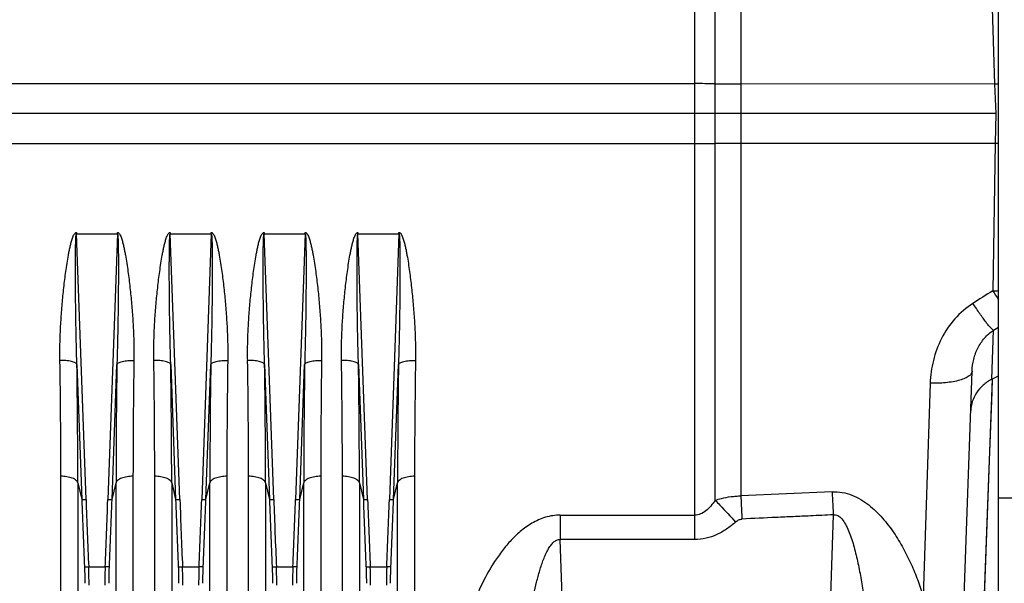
# Model space of a CAD drawing. Extents: x -3094 to 1181, y 8 to 2279.
# Tile 67 of 72: x 434 to 665, y 1050 to 1182. Entities that reach past the tile are written whole.
import ezdxf

# ---------------------------------------------------------------- set-up
doc = ezdxf.new("R2010")
doc.units = 0
doc.header["$LTSCALE"] = 65.395
doc.layers.get('0').update_dxf_attribs({"linetype": 'CONTINUOUS'})

msp = doc.modelspace()

# ---------------------------------------------------------------- linework, layer by layer
at = {"color": 9, "linetype": 'CONTINUOUS'}
for p, q in [((596.79, 1069.15), (596.79, 1359.92)), ((602.81, 1358.88), (602.81, 1070.16)), ((592.02, 1059.95), (592.02, 1275.08)), ((661.15, 1201.64), (662.31, 1166.61)), ((592.02, 1166.71), (321.37, 1166.71)), ((662.31, 1166.61), (602.81, 1166.65)), ((321.37, 1152.68), (592.02, 1152.68)), ((602.81, 1152.75), (662.43, 1152.78)), ((662.43, 1152.78), (661.86, 1118.21)), ((449.32, 1069.31), (447.07, 1131.58)), ((456.67, 1131.58), (454.43, 1069.31)), ((471.32, 1069.31), (469.07, 1131.58)), ((478.67, 1131.58), (476.43, 1069.31)), ((493.32, 1069.31), (491.07, 1131.58)), ((500.67, 1131.58), (498.43, 1069.31)), ((515.32, 1069.31), (513.07, 1131.58)), ((522.67, 1131.58), (520.43, 1069.31)), ((661.66, 1097.48), (662.06, 1108.97)), ((662.06, 1108.97), (663.22, 1109.67)), ((447.19, 1100.92), (448.33, 1069.34)), ((455.42, 1069.34), (456.56, 1100.92)), ((469.19, 1100.92), (470.33, 1069.34)), ((477.42, 1069.34), (478.56, 1100.92)), ((491.19, 1100.92), (492.33, 1069.34)), ((499.42, 1069.34), (500.56, 1100.92)), ((513.19, 1100.92), (514.33, 1069.34)), ((521.42, 1069.34), (522.56, 1100.92)), ((647.2, 1096.54), (645.54, 1046.62)), ((659.6, 1037.77), (661.82, 1097.57)), ((661.7, 1094.42), (661.82, 1097.57)), ((661.04, 1076.53), (661.7, 1094.42)), ((447.4, 1073.23), (448.33, 1069.34)), ((447.4, 1073.23), (447.4, 964.18)), ((455.42, 1069.34), (456.35, 1073.23)), ((456.35, 964.18), (456.35, 1073.23)), ((469.4, 1073.23), (470.33, 1069.34)), ((469.4, 1073.23), (469.4, 964.18)), ((477.42, 1069.34), (478.35, 1073.23)), ((478.35, 964.18), (478.35, 1073.23)), ((491.4, 1073.23), (492.33, 1069.34)), ((491.4, 1073.23), (491.4, 964.18)), ((499.42, 1069.34), (500.35, 1073.23)), ((500.35, 964.18), (500.35, 1073.23)), ((513.4, 1073.23), (514.33, 1069.34)), ((513.4, 1073.23), (513.4, 964.18)), ((521.42, 1069.34), (522.35, 1073.23)), ((522.35, 964.18), (522.35, 1073.23)), ((560.47, 1065.66), (592.02, 1065.66)), ((560.47, 1065.66), (560.47, 1059.95)), ((624.47, 1065.74), (620.07, 939.7)), ((592.02, 1059.95), (560.47, 1059.95)), ((564.67, 939.7), (560.47, 1059.95)), ((449.94, 1053.52), (453.81, 1053.52)), ((471.94, 1053.52), (475.81, 1053.52)), ((493.94, 1053.52), (497.81, 1053.52)), ((515.94, 1053.52), (519.81, 1053.52))]:
    msp.add_line(p, q, dxfattribs=at)
at = {"color": 7, "linetype": 'CONTINUOUS'}
for q in [(663.22, 1249.7), (874.22, 1069.7)]:
    msp.add_line((663.22, 1069.7), q, dxfattribs=at)
at = {"color": 2, "linetype": 'CONTINUOUS'}
for p, q in [((662.31, 1166.61), (662.55, 1159.7)), ((662.55, 1159.7), (662.43, 1152.78)), ((447.07, 1131.86), (447.07, 1131.58)), ((447.07, 1131.58), (456.67, 1131.58)), ((456.67, 1131.58), (456.67, 1131.86)), ((469.07, 1131.86), (469.07, 1131.58)), ((469.07, 1131.58), (478.67, 1131.58)), ((478.67, 1131.58), (478.67, 1131.86)), ((491.07, 1131.86), (491.07, 1131.58)), ((491.07, 1131.58), (500.67, 1131.58)), ((500.67, 1131.58), (500.67, 1131.86)), ((513.07, 1131.86), (513.07, 1131.58)), ((513.07, 1131.58), (522.67, 1131.58)), ((522.67, 1131.58), (522.67, 1131.86)), ((443.42, 967.62), (443.42, 1074.75)), ((460.33, 1074.75), (460.33, 967.62)), ((465.42, 967.62), (465.42, 1074.75)), ((482.33, 1074.75), (482.33, 967.62)), ((487.42, 967.62), (487.42, 1074.75)), ((504.33, 1074.75), (504.33, 967.62)), ((509.42, 967.62), (509.42, 1074.75)), ((526.33, 1074.75), (526.33, 967.62))]:
    msp.add_line(p, q, dxfattribs=at)
at = {"color": 6, "linetype": 'CONTINUOUS'}
for p, q in [((662.55, 1159.7), (321.37, 1159.7)), ((652.91, 981.76), (657.02, 1099.37)), ((661.82, 1097.57), (663.22, 1098.29)), ((624.21, 1071.11), (602.81, 1070.16)), ((663.22, 962.4), (663.22, 1069.7))]:
    msp.add_line(p, q, dxfattribs=at)
at = {"color": 9, "linetype": 'CONTINUOUS'}
msp.add_lwpolyline([(659.8, 1043.09), (659.87, 1045.02), (661.04, 1076.53)], dxfattribs=at)
for centre, radius, start, end in [((592.1, 762.45), 404.27, 89.3347, 90.0116), ((603.12, 1718.26), 551.61, 269.3426, 269.9678), ((592.04, 1567.87), 415.18, 269.9973, 270.6564), ((603.04, 615.6), 537.14, 90.0238, 90.6658), ((-1361.11, 1073.02), 1808.51, 0.00662, 0.88408), ((2315.57, 1072.63), 1859.22, 179.12789, 179.98141), ((-1339.11, 1073.02), 1808.51, 0.00662, 0.88408), ((2337.57, 1072.63), 1859.22, 179.12789, 179.98141), ((-1317.11, 1073.02), 1808.51, 0.00662, 0.88408), ((2359.57, 1072.63), 1859.22, 179.12789, 179.98141), ((-1295.11, 1073.02), 1808.51, 0.00662, 0.88408), ((2381.57, 1072.63), 1859.22, 179.12789, 179.98141), ((2986.69, 1161.06), 2540.02, 182.06931, 182.42585), ((2988.1, 1161.09), 2540.44, 182.07039, 182.42675), ((-2076.81, 1160.8), 2532.89, 357.5727, 357.93012), ((-2079.16, 1160.91), 2536.23, 357.57388, 357.93096), ((3008.69, 1161.06), 2540.02, 182.06931, 182.42585), ((3010.1, 1161.09), 2540.44, 182.07039, 182.42675), ((-2054.81, 1160.8), 2532.89, 357.5727, 357.93012), ((-2057.16, 1160.91), 2536.23, 357.57388, 357.93096), ((3030.69, 1161.06), 2540.02, 182.06931, 182.42585), ((3032.1, 1161.09), 2540.44, 182.07039, 182.42675), ((-2032.81, 1160.8), 2532.89, 357.5727, 357.93012), ((-2035.16, 1160.91), 2536.23, 357.57388, 357.93096), ((3052.69, 1161.06), 2540.02, 182.06931, 182.42585), ((3054.1, 1161.09), 2540.44, 182.07039, 182.42675), ((-2010.81, 1160.8), 2532.89, 357.5727, 357.93012), ((-2013.16, 1160.91), 2536.23, 357.57388, 357.93096)]:
    msp.add_arc(centre, radius, start, end, dxfattribs=at)
at = {"color": 2, "linetype": 'CONTINUOUS'}
for centre, radius, start, end in [((672.24, 877.09), 289.69, 91.7834, 91.9636), ((667.27, 1440.18), 287.43, 269.0356, 269.1934), ((739.02, 1166.89), 91.23, 212.2466, 213.8188), ((662.48, 1165.29), 47.09, 269.2464, 270.9069), ((-1295.81, 1074.54), 1739.23, 0.00691, 0.90151), ((2248.33, 1074.15), 1788, 179.11069, 179.98089), ((-1273.81, 1074.54), 1739.23, 0.00691, 0.90151), ((2270.33, 1074.15), 1788, 179.11069, 179.98089), ((-1251.81, 1074.54), 1739.23, 0.00691, 0.90151), ((2292.33, 1074.15), 1788, 179.11069, 179.98089), ((-1229.81, 1074.54), 1739.23, 0.00691, 0.90151), ((2314.33, 1074.15), 1788, 179.11069, 179.98089)]:
    msp.add_arc(centre, radius, start, end, dxfattribs=at)
at = {"color": 6, "linetype": 'CONTINUOUS'}
msp.add_arc((642.16, 1135.47), 42.7, 297.1746, 297.4203, dxfattribs=at)
at = {"color": 2, "linetype": 'CONTINUOUS'}
for points, knots in [([(443.21, 1101.91), (443.18, 1103.16), (443.2, 1105.67), (443.33, 1109.44), (443.57, 1113.23), (443.85, 1116.4), (444.12, 1118.93), (444.34, 1120.83), (444.59, 1122.74), (444.87, 1124.64), (445.13, 1126.23), (445.37, 1127.49), (445.56, 1128.44), (445.78, 1129.38), (446, 1130.16), (446.21, 1130.77), (446.37, 1131.14), (446.52, 1131.42), (446.66, 1131.62), (446.81, 1131.77), (446.95, 1131.85), (447.03, 1131.86), (447.07, 1131.86)], [0, 0, 0, 0, 0.122946, 0.246566, 0.370818, 0.495654, 0.558276, 0.621025, 0.683896, 0.746882, 0.809978, 0.841567, 0.873182, 0.904824, 0.936492, 0.95234, 0.968197, 0.976134, 0.984075, 0.992017, 0.996012, 1, 1, 1, 1]), ([(456.67, 1131.86), (456.71, 1131.86), (456.8, 1131.85), (456.94, 1131.77), (457.09, 1131.62), (457.22, 1131.42), (457.38, 1131.14), (457.54, 1130.77), (457.75, 1130.16), (457.96, 1129.38), (458.18, 1128.44), (458.38, 1127.49), (458.62, 1126.23), (458.88, 1124.64), (459.16, 1122.74), (459.4, 1120.83), (459.63, 1118.93), (459.89, 1116.4), (460.17, 1113.23), (460.41, 1109.44), (460.55, 1105.67), (460.56, 1103.16), (460.54, 1101.91)], [0, 0, 0, 0, 0.00399, 0.007982, 0.015925, 0.023868, 0.031806, 0.047663, 0.063511, 0.095178, 0.12682, 0.158435, 0.190024, 0.25312, 0.316106, 0.378976, 0.441725, 0.504347, 0.629182, 0.753434, 0.877054, 1, 1, 1, 1]), ([(465.21, 1101.91), (465.18, 1103.16), (465.2, 1105.67), (465.33, 1109.44), (465.57, 1113.23), (465.85, 1116.4), (466.12, 1118.93), (466.34, 1120.83), (466.59, 1122.74), (466.87, 1124.64), (467.13, 1126.23), (467.37, 1127.49), (467.56, 1128.44), (467.78, 1129.38), (468, 1130.16), (468.21, 1130.77), (468.37, 1131.14), (468.52, 1131.42), (468.66, 1131.62), (468.81, 1131.77), (468.95, 1131.85), (469.03, 1131.86), (469.07, 1131.86)], [0, 0, 0, 0, 0.122946, 0.246566, 0.370818, 0.495654, 0.558276, 0.621025, 0.683896, 0.746882, 0.809978, 0.841567, 0.873182, 0.904824, 0.936492, 0.95234, 0.968197, 0.976134, 0.984075, 0.992017, 0.996012, 1, 1, 1, 1]), ([(478.67, 1131.86), (478.71, 1131.86), (478.8, 1131.85), (478.94, 1131.77), (479.09, 1131.62), (479.22, 1131.42), (479.38, 1131.14), (479.54, 1130.77), (479.75, 1130.16), (479.96, 1129.38), (480.18, 1128.44), (480.38, 1127.49), (480.62, 1126.23), (480.88, 1124.64), (481.16, 1122.74), (481.4, 1120.83), (481.63, 1118.93), (481.89, 1116.4), (482.17, 1113.23), (482.41, 1109.44), (482.55, 1105.67), (482.56, 1103.16), (482.54, 1101.91)], [0, 0, 0, 0, 0.00399, 0.007982, 0.015925, 0.023868, 0.031806, 0.047663, 0.063511, 0.095178, 0.12682, 0.158435, 0.190024, 0.25312, 0.316106, 0.378976, 0.441725, 0.504347, 0.629182, 0.753434, 0.877054, 1, 1, 1, 1]), ([(487.21, 1101.91), (487.18, 1103.16), (487.2, 1105.67), (487.33, 1109.44), (487.57, 1113.23), (487.85, 1116.4), (488.12, 1118.93), (488.34, 1120.83), (488.59, 1122.74), (488.87, 1124.64), (489.13, 1126.23), (489.37, 1127.49), (489.56, 1128.44), (489.78, 1129.38), (490, 1130.16), (490.21, 1130.77), (490.37, 1131.14), (490.52, 1131.42), (490.66, 1131.62), (490.81, 1131.77), (490.95, 1131.85), (491.03, 1131.86), (491.07, 1131.86)], [0, 0, 0, 0, 0.122946, 0.246566, 0.370818, 0.495654, 0.558276, 0.621025, 0.683896, 0.746882, 0.809978, 0.841567, 0.873182, 0.904824, 0.936492, 0.95234, 0.968197, 0.976134, 0.984075, 0.992017, 0.996012, 1, 1, 1, 1]), ([(500.67, 1131.86), (500.71, 1131.86), (500.8, 1131.85), (500.94, 1131.77), (501.09, 1131.62), (501.22, 1131.42), (501.38, 1131.14), (501.54, 1130.77), (501.75, 1130.16), (501.96, 1129.38), (502.18, 1128.44), (502.38, 1127.49), (502.62, 1126.23), (502.88, 1124.64), (503.16, 1122.74), (503.4, 1120.83), (503.63, 1118.93), (503.89, 1116.4), (504.17, 1113.23), (504.41, 1109.44), (504.55, 1105.67), (504.56, 1103.16), (504.54, 1101.91)], [0, 0, 0, 0, 0.00399, 0.007982, 0.015925, 0.023868, 0.031806, 0.047663, 0.063511, 0.095178, 0.12682, 0.158435, 0.190024, 0.25312, 0.316106, 0.378976, 0.441725, 0.504347, 0.629182, 0.753434, 0.877054, 1, 1, 1, 1]), ([(509.21, 1101.91), (509.18, 1103.16), (509.2, 1105.67), (509.33, 1109.44), (509.57, 1113.23), (509.85, 1116.4), (510.12, 1118.93), (510.34, 1120.83), (510.59, 1122.74), (510.87, 1124.64), (511.13, 1126.23), (511.37, 1127.49), (511.56, 1128.44), (511.78, 1129.38), (512, 1130.16), (512.21, 1130.77), (512.37, 1131.14), (512.52, 1131.42), (512.66, 1131.62), (512.81, 1131.77), (512.95, 1131.85), (513.03, 1131.86), (513.07, 1131.86)], [0, 0, 0, 0, 0.122946, 0.246566, 0.370818, 0.495654, 0.558276, 0.621025, 0.683896, 0.746882, 0.809978, 0.841567, 0.873182, 0.904824, 0.936492, 0.95234, 0.968197, 0.976134, 0.984075, 0.992017, 0.996012, 1, 1, 1, 1]), ([(522.67, 1131.86), (522.71, 1131.86), (522.8, 1131.85), (522.94, 1131.77), (523.09, 1131.62), (523.22, 1131.42), (523.38, 1131.14), (523.54, 1130.77), (523.75, 1130.16), (523.96, 1129.38), (524.18, 1128.44), (524.38, 1127.49), (524.62, 1126.23), (524.88, 1124.64), (525.16, 1122.74), (525.4, 1120.83), (525.63, 1118.93), (525.89, 1116.4), (526.17, 1113.23), (526.41, 1109.44), (526.55, 1105.67), (526.56, 1103.16), (526.54, 1101.91)], [0, 0, 0, 0, 0.00399, 0.007982, 0.015925, 0.023868, 0.031806, 0.047663, 0.063511, 0.095178, 0.12682, 0.158435, 0.190024, 0.25312, 0.316106, 0.378976, 0.441725, 0.504347, 0.629182, 0.753434, 0.877054, 1, 1, 1, 1])]:
    msp.add_open_spline(points, degree=3, knots=knots, dxfattribs=at)
at = {"color": 9, "linetype": 'CONTINUOUS'}
for points, knots in [([(447.19, 1100.92), (447.14, 1102.21), (447.07, 1104.79), (446.99, 1108.66), (446.93, 1111.88), (446.9, 1114.47), (446.88, 1116.41), (446.86, 1118.34), (446.85, 1120.28), (446.84, 1121.9), (446.84, 1123.19), (446.84, 1124.16), (446.85, 1125.13), (446.85, 1126.09), (446.86, 1127.06), (446.87, 1127.86), (446.88, 1128.5), (446.89, 1128.98), (446.9, 1129.46), (446.91, 1129.93), (446.92, 1130.32), (446.94, 1130.63), (446.95, 1130.86), (446.97, 1131.08), (446.99, 1131.26), (447, 1131.4), (447.02, 1131.49), (447.03, 1131.54), (447.06, 1131.59), (447.07, 1131.58)], [0, 0, 0, 0, 0.125859, 0.25196, 0.378227, 0.441403, 0.504597, 0.567798, 0.630996, 0.694172, 0.725745, 0.757302, 0.788835, 0.820335, 0.851787, 0.883163, 0.89881, 0.914416, 0.929964, 0.945426, 0.960748, 0.968323, 0.9758, 0.983119, 0.990137, 0.993433, 0.996401, 0.998767, 1, 1, 1, 1]), ([(456.67, 1131.58), (456.69, 1131.59), (456.71, 1131.54), (456.72, 1131.49), (456.74, 1131.4), (456.76, 1131.26), (456.78, 1131.08), (456.79, 1130.86), (456.81, 1130.63), (456.82, 1130.32), (456.84, 1129.93), (456.85, 1129.46), (456.86, 1128.98), (456.87, 1128.5), (456.88, 1127.86), (456.89, 1127.06), (456.9, 1126.09), (456.9, 1125.13), (456.9, 1124.16), (456.9, 1123.19), (456.9, 1121.9), (456.9, 1120.28), (456.88, 1118.34), (456.87, 1116.41), (456.85, 1114.47), (456.81, 1111.88), (456.76, 1108.66), (456.67, 1104.79), (456.6, 1102.21), (456.56, 1100.92)], [0, 0, 0, 0, 0.001233, 0.003599, 0.006567, 0.009863, 0.01688, 0.0242, 0.031676, 0.039251, 0.054573, 0.070036, 0.085584, 0.10119, 0.116836, 0.148213, 0.179665, 0.211165, 0.242698, 0.274255, 0.305827, 0.369004, 0.432201, 0.495403, 0.558596, 0.621773, 0.74804, 0.874141, 1, 1, 1, 1]), ([(469.19, 1100.92), (469.14, 1102.21), (469.07, 1104.79), (468.99, 1108.66), (468.93, 1111.88), (468.9, 1114.47), (468.88, 1116.41), (468.86, 1118.34), (468.85, 1120.28), (468.84, 1121.9), (468.84, 1123.19), (468.84, 1124.16), (468.85, 1125.13), (468.85, 1126.09), (468.86, 1127.06), (468.87, 1127.86), (468.88, 1128.5), (468.89, 1128.98), (468.9, 1129.46), (468.91, 1129.93), (468.92, 1130.32), (468.94, 1130.63), (468.95, 1130.86), (468.97, 1131.08), (468.99, 1131.26), (469, 1131.4), (469.02, 1131.49), (469.03, 1131.54), (469.06, 1131.59), (469.07, 1131.58)], [0, 0, 0, 0, 0.125859, 0.25196, 0.378227, 0.441403, 0.504597, 0.567798, 0.630996, 0.694172, 0.725745, 0.757302, 0.788835, 0.820335, 0.851787, 0.883163, 0.89881, 0.914416, 0.929964, 0.945426, 0.960748, 0.968323, 0.9758, 0.983119, 0.990137, 0.993433, 0.996401, 0.998767, 1, 1, 1, 1]), ([(478.67, 1131.58), (478.69, 1131.59), (478.71, 1131.54), (478.72, 1131.49), (478.74, 1131.4), (478.76, 1131.26), (478.78, 1131.08), (478.79, 1130.86), (478.81, 1130.63), (478.82, 1130.32), (478.84, 1129.93), (478.85, 1129.46), (478.86, 1128.98), (478.87, 1128.5), (478.88, 1127.86), (478.89, 1127.06), (478.9, 1126.09), (478.9, 1125.13), (478.9, 1124.16), (478.9, 1123.19), (478.9, 1121.9), (478.9, 1120.28), (478.88, 1118.34), (478.87, 1116.41), (478.85, 1114.47), (478.81, 1111.88), (478.76, 1108.66), (478.67, 1104.79), (478.6, 1102.21), (478.56, 1100.92)], [0, 0, 0, 0, 0.001233, 0.003599, 0.006567, 0.009863, 0.01688, 0.0242, 0.031676, 0.039251, 0.054573, 0.070036, 0.085584, 0.10119, 0.116836, 0.148213, 0.179665, 0.211165, 0.242698, 0.274255, 0.305827, 0.369004, 0.432201, 0.495403, 0.558596, 0.621773, 0.74804, 0.874141, 1, 1, 1, 1]), ([(491.19, 1100.92), (491.14, 1102.21), (491.07, 1104.79), (490.99, 1108.66), (490.93, 1111.88), (490.9, 1114.47), (490.88, 1116.41), (490.86, 1118.34), (490.85, 1120.28), (490.84, 1121.9), (490.84, 1123.19), (490.84, 1124.16), (490.85, 1125.13), (490.85, 1126.09), (490.86, 1127.06), (490.87, 1127.86), (490.88, 1128.5), (490.89, 1128.98), (490.9, 1129.46), (490.91, 1129.93), (490.92, 1130.32), (490.94, 1130.63), (490.95, 1130.86), (490.97, 1131.08), (490.99, 1131.26), (491, 1131.4), (491.02, 1131.49), (491.03, 1131.54), (491.06, 1131.59), (491.07, 1131.58)], [0, 0, 0, 0, 0.125859, 0.25196, 0.378227, 0.441403, 0.504597, 0.567798, 0.630996, 0.694172, 0.725745, 0.757302, 0.788835, 0.820335, 0.851787, 0.883163, 0.89881, 0.914416, 0.929964, 0.945426, 0.960748, 0.968323, 0.9758, 0.983119, 0.990137, 0.993433, 0.996401, 0.998767, 1, 1, 1, 1]), ([(500.67, 1131.58), (500.69, 1131.59), (500.71, 1131.54), (500.72, 1131.49), (500.74, 1131.4), (500.76, 1131.26), (500.78, 1131.08), (500.79, 1130.86), (500.81, 1130.63), (500.82, 1130.32), (500.84, 1129.93), (500.85, 1129.46), (500.86, 1128.98), (500.87, 1128.5), (500.88, 1127.86), (500.89, 1127.06), (500.9, 1126.09), (500.9, 1125.13), (500.9, 1124.16), (500.9, 1123.19), (500.9, 1121.9), (500.9, 1120.28), (500.88, 1118.34), (500.87, 1116.41), (500.85, 1114.47), (500.81, 1111.88), (500.76, 1108.66), (500.67, 1104.79), (500.6, 1102.21), (500.56, 1100.92)], [0, 0, 0, 0, 0.001233, 0.003599, 0.006567, 0.009863, 0.01688, 0.0242, 0.031676, 0.039251, 0.054573, 0.070036, 0.085584, 0.10119, 0.116836, 0.148213, 0.179665, 0.211165, 0.242698, 0.274255, 0.305827, 0.369004, 0.432201, 0.495403, 0.558596, 0.621773, 0.74804, 0.874141, 1, 1, 1, 1]), ([(513.19, 1100.92), (513.14, 1102.21), (513.07, 1104.79), (512.99, 1108.66), (512.93, 1111.88), (512.9, 1114.47), (512.88, 1116.41), (512.86, 1118.34), (512.85, 1120.28), (512.84, 1121.9), (512.84, 1123.19), (512.84, 1124.16), (512.85, 1125.13), (512.85, 1126.09), (512.86, 1127.06), (512.87, 1127.86), (512.88, 1128.5), (512.89, 1128.98), (512.9, 1129.46), (512.91, 1129.93), (512.92, 1130.32), (512.94, 1130.63), (512.95, 1130.86), (512.97, 1131.08), (512.99, 1131.26), (513, 1131.4), (513.02, 1131.49), (513.03, 1131.54), (513.06, 1131.59), (513.07, 1131.58)], [0, 0, 0, 0, 0.125859, 0.25196, 0.378227, 0.441403, 0.504597, 0.567798, 0.630996, 0.694172, 0.725745, 0.757302, 0.788835, 0.820335, 0.851787, 0.883163, 0.89881, 0.914416, 0.929964, 0.945426, 0.960748, 0.968323, 0.9758, 0.983119, 0.990137, 0.993433, 0.996401, 0.998767, 1, 1, 1, 1]), ([(522.67, 1131.58), (522.69, 1131.59), (522.71, 1131.54), (522.72, 1131.49), (522.74, 1131.4), (522.76, 1131.26), (522.78, 1131.08), (522.79, 1130.86), (522.81, 1130.63), (522.82, 1130.32), (522.84, 1129.93), (522.85, 1129.46), (522.86, 1128.98), (522.87, 1128.5), (522.88, 1127.86), (522.89, 1127.06), (522.9, 1126.09), (522.9, 1125.13), (522.9, 1124.16), (522.9, 1123.19), (522.9, 1121.9), (522.9, 1120.28), (522.88, 1118.34), (522.87, 1116.41), (522.85, 1114.47), (522.81, 1111.88), (522.76, 1108.66), (522.67, 1104.79), (522.6, 1102.21), (522.56, 1100.92)], [0, 0, 0, 0, 0.001233, 0.003599, 0.006567, 0.009863, 0.01688, 0.0242, 0.031676, 0.039251, 0.054573, 0.070036, 0.085584, 0.10119, 0.116836, 0.148213, 0.179665, 0.211165, 0.242698, 0.274255, 0.305827, 0.369004, 0.432201, 0.495403, 0.558596, 0.621773, 0.74804, 0.874141, 1, 1, 1, 1]), ([(657.23, 1115.25), (655.66, 1114.25), (652.81, 1111.78), (649.68, 1107.14), (647.76, 1101.97), (647.26, 1098.34), (647.2, 1096.54)], [0, 0, 0, 0, 0.254305, 0.506008, 0.754589, 1, 1, 1, 1]), ([(662.06, 1108.97), (661.96, 1109.01), (661.72, 1109.19), (661.33, 1109.57), (660.84, 1110.14), (660.24, 1110.89), (659.55, 1111.81), (658.52, 1113.27), (657.75, 1114.44), (657.23, 1115.25)], [0, 0, 0, 0, 0.04236, 0.10998, 0.204987, 0.326555, 0.472393, 0.637414, 1, 1, 1, 1]), ([(657.02, 1099.37), (657.05, 1100.3), (657.3, 1102.16), (658.26, 1104.81), (659.83, 1107.19), (661.27, 1108.45), (662.06, 1108.97)], [0, 0, 0, 0, 0.247187, 0.496651, 0.747861, 1, 1, 1, 1]), ([(447.19, 1100.92), (447.16, 1101), (447.05, 1101.15), (446.77, 1101.34), (446.38, 1101.51), (445.86, 1101.66), (445.26, 1101.78), (444.36, 1101.89), (443.67, 1101.91), (443.21, 1101.91)], [0, 0, 0, 0, 0.054884, 0.130896, 0.233224, 0.360693, 0.509197, 0.670922, 1, 1, 1, 1]), ([(456.56, 1100.92), (456.59, 1101), (456.7, 1101.15), (456.97, 1101.34), (457.37, 1101.51), (457.88, 1101.66), (458.49, 1101.78), (459.38, 1101.89), (460.08, 1101.91), (460.54, 1101.91)], [0, 0, 0, 0, 0.054884, 0.130896, 0.233224, 0.360692, 0.509196, 0.670922, 1, 1, 1, 1]), ([(469.19, 1100.92), (469.16, 1101), (469.05, 1101.15), (468.77, 1101.34), (468.38, 1101.51), (467.86, 1101.66), (467.26, 1101.78), (466.36, 1101.89), (465.67, 1101.91), (465.21, 1101.91)], [0, 0, 0, 0, 0.054884, 0.130896, 0.233224, 0.360693, 0.509197, 0.670922, 1, 1, 1, 1]), ([(478.56, 1100.92), (478.59, 1101), (478.7, 1101.15), (478.97, 1101.34), (479.37, 1101.51), (479.88, 1101.66), (480.49, 1101.78), (481.38, 1101.89), (482.08, 1101.91), (482.54, 1101.91)], [0, 0, 0, 0, 0.054884, 0.130896, 0.233224, 0.360692, 0.509196, 0.670922, 1, 1, 1, 1]), ([(491.19, 1100.92), (491.16, 1101), (491.05, 1101.15), (490.77, 1101.34), (490.38, 1101.51), (489.86, 1101.66), (489.26, 1101.78), (488.36, 1101.89), (487.67, 1101.91), (487.21, 1101.91)], [0, 0, 0, 0, 0.054884, 0.130896, 0.233224, 0.360693, 0.509197, 0.670922, 1, 1, 1, 1]), ([(500.56, 1100.92), (500.59, 1101), (500.7, 1101.15), (500.97, 1101.34), (501.37, 1101.51), (501.88, 1101.66), (502.49, 1101.78), (503.38, 1101.89), (504.08, 1101.91), (504.54, 1101.91)], [0, 0, 0, 0, 0.054884, 0.130896, 0.233224, 0.360692, 0.509196, 0.670922, 1, 1, 1, 1]), ([(513.19, 1100.92), (513.16, 1101), (513.05, 1101.15), (512.77, 1101.34), (512.38, 1101.51), (511.86, 1101.66), (511.26, 1101.78), (510.36, 1101.89), (509.67, 1101.91), (509.21, 1101.91)], [0, 0, 0, 0, 0.054884, 0.130896, 0.233224, 0.360693, 0.509197, 0.670922, 1, 1, 1, 1]), ([(522.56, 1100.92), (522.59, 1101), (522.7, 1101.15), (522.97, 1101.34), (523.37, 1101.51), (523.88, 1101.66), (524.49, 1101.78), (525.38, 1101.89), (526.08, 1101.91), (526.54, 1101.91)], [0, 0, 0, 0, 0.054884, 0.130896, 0.233224, 0.360692, 0.509196, 0.670922, 1, 1, 1, 1]), ([(657.02, 1099.37), (657.01, 1099.28), (656.98, 1099.08), (656.84, 1098.79), (656.61, 1098.51), (656.14, 1098.1), (655.3, 1097.65), (654.04, 1097.21), (652.5, 1096.87), (650.79, 1096.64), (649, 1096.53), (647.79, 1096.53), (647.2, 1096.54)], [0, 0, 0, 0, 0.026378, 0.05545, 0.088921, 0.128074, 0.226254, 0.351772, 0.500465, 0.664364, 0.833895, 1, 1, 1, 1]), ([(447.4, 1073.23), (447.35, 1073.45), (447.08, 1073.78), (446.6, 1074.1), (446.08, 1074.34), (445.48, 1074.52), (444.58, 1074.7), (443.88, 1074.75), (443.42, 1074.75)], [0, 0, 0, 0, 0.154846, 0.261873, 0.389125, 0.533438, 0.688273, 1, 1, 1, 1]), ([(460.33, 1074.75), (459.86, 1074.75), (459.16, 1074.7), (458.27, 1074.52), (457.66, 1074.34), (457.15, 1074.1), (456.66, 1073.78), (456.4, 1073.45), (456.35, 1073.23)], [0, 0, 0, 0, 0.311727, 0.466562, 0.610875, 0.738127, 0.845154, 1, 1, 1, 1]), ([(469.4, 1073.23), (469.35, 1073.45), (469.08, 1073.78), (468.6, 1074.1), (468.08, 1074.34), (467.48, 1074.52), (466.58, 1074.7), (465.88, 1074.75), (465.42, 1074.75)], [0, 0, 0, 0, 0.154846, 0.261873, 0.389125, 0.533438, 0.688273, 1, 1, 1, 1]), ([(482.33, 1074.75), (481.86, 1074.75), (481.16, 1074.7), (480.27, 1074.52), (479.66, 1074.34), (479.15, 1074.1), (478.66, 1073.78), (478.4, 1073.45), (478.35, 1073.23)], [0, 0, 0, 0, 0.311727, 0.466562, 0.610875, 0.738127, 0.845154, 1, 1, 1, 1]), ([(491.4, 1073.23), (491.35, 1073.45), (491.08, 1073.78), (490.6, 1074.1), (490.08, 1074.34), (489.48, 1074.52), (488.58, 1074.7), (487.88, 1074.75), (487.42, 1074.75)], [0, 0, 0, 0, 0.154846, 0.261873, 0.389125, 0.533438, 0.688273, 1, 1, 1, 1]), ([(504.33, 1074.75), (503.86, 1074.75), (503.16, 1074.7), (502.27, 1074.52), (501.66, 1074.34), (501.15, 1074.1), (500.66, 1073.78), (500.4, 1073.45), (500.35, 1073.23)], [0, 0, 0, 0, 0.311727, 0.466562, 0.610875, 0.738127, 0.845154, 1, 1, 1, 1]), ([(513.4, 1073.23), (513.35, 1073.45), (513.08, 1073.78), (512.6, 1074.1), (512.08, 1074.34), (511.48, 1074.52), (510.58, 1074.7), (509.88, 1074.75), (509.42, 1074.75)], [0, 0, 0, 0, 0.154846, 0.261873, 0.389125, 0.533438, 0.688273, 1, 1, 1, 1]), ([(526.33, 1074.75), (525.86, 1074.75), (525.16, 1074.7), (524.27, 1074.52), (523.66, 1074.34), (523.15, 1074.1), (522.66, 1073.78), (522.4, 1073.45), (522.35, 1073.23)], [0, 0, 0, 0, 0.311727, 0.466562, 0.610875, 0.738127, 0.845154, 1, 1, 1, 1]), ([(624.21, 1071.11), (625, 1071.15), (626.59, 1071.05), (628.86, 1070.4), (630.94, 1069.37), (633.42, 1067.65), (636.07, 1065.06), (638.7, 1061.59), (640.91, 1057.96), (642.77, 1054.23), (644.32, 1050.46), (645.17, 1047.9), (645.54, 1046.62)], [0, 0, 0, 0, 0.068638, 0.136597, 0.203498, 0.269294, 0.397854, 0.523317, 0.646124, 0.766471, 0.884427, 1, 1, 1, 1]), ([(624.21, 1071.11), (624.23, 1070.67), (624.32, 1068.88), (624.41, 1067.09), (624.47, 1065.74)], [0, 0, 0, 0, 0.24509, 1, 1, 1, 1]), ([(448.33, 1069.34), (448.34, 1069.33), (448.37, 1069.33), (448.44, 1069.32), (448.53, 1069.31), (448.71, 1069.3), (448.98, 1069.3), (449.2, 1069.31), (449.32, 1069.31)], [0, 0, 0, 0, 0.035979, 0.103514, 0.201108, 0.325679, 0.638409, 1, 1, 1, 1]), ([(454.43, 1069.31), (454.55, 1069.31), (454.77, 1069.3), (455.04, 1069.3), (455.21, 1069.31), (455.31, 1069.32), (455.38, 1069.33), (455.41, 1069.33), (455.42, 1069.34)], [0, 0, 0, 0, 0.361552, 0.674267, 0.798852, 0.896468, 0.964017, 1, 1, 1, 1]), ([(470.33, 1069.34), (470.34, 1069.33), (470.37, 1069.33), (470.44, 1069.32), (470.53, 1069.31), (470.71, 1069.3), (470.98, 1069.3), (471.2, 1069.31), (471.32, 1069.31)], [0, 0, 0, 0, 0.035979, 0.103514, 0.201108, 0.325679, 0.638409, 1, 1, 1, 1]), ([(476.43, 1069.31), (476.55, 1069.31), (476.77, 1069.3), (477.04, 1069.3), (477.21, 1069.31), (477.31, 1069.32), (477.38, 1069.33), (477.41, 1069.33), (477.42, 1069.34)], [0, 0, 0, 0, 0.361552, 0.674267, 0.798852, 0.896468, 0.964017, 1, 1, 1, 1]), ([(492.33, 1069.34), (492.34, 1069.33), (492.37, 1069.33), (492.44, 1069.32), (492.53, 1069.31), (492.71, 1069.3), (492.98, 1069.3), (493.2, 1069.31), (493.32, 1069.31)], [0, 0, 0, 0, 0.035979, 0.103514, 0.201108, 0.325679, 0.638409, 1, 1, 1, 1]), ([(498.43, 1069.31), (498.55, 1069.31), (498.77, 1069.3), (499.04, 1069.3), (499.21, 1069.31), (499.31, 1069.32), (499.38, 1069.33), (499.41, 1069.33), (499.42, 1069.34)], [0, 0, 0, 0, 0.361552, 0.674267, 0.798852, 0.896468, 0.964017, 1, 1, 1, 1]), ([(514.33, 1069.34), (514.34, 1069.33), (514.37, 1069.33), (514.44, 1069.32), (514.53, 1069.31), (514.71, 1069.3), (514.98, 1069.3), (515.2, 1069.31), (515.32, 1069.31)], [0, 0, 0, 0, 0.035979, 0.103514, 0.201108, 0.325679, 0.638409, 1, 1, 1, 1]), ([(520.43, 1069.31), (520.55, 1069.31), (520.77, 1069.3), (521.04, 1069.3), (521.21, 1069.31), (521.31, 1069.32), (521.38, 1069.33), (521.41, 1069.33), (521.42, 1069.34)], [0, 0, 0, 0, 0.361552, 0.674267, 0.798852, 0.896468, 0.964017, 1, 1, 1, 1]), ([(596.79, 1069.15), (596.48, 1068.67), (595.83, 1067.78), (594.7, 1066.64), (593.43, 1065.86), (592.47, 1065.66), (592.02, 1065.66)], [0, 0, 0, 0, 0.27876, 0.538585, 0.777266, 1, 1, 1, 1]), ([(596.79, 1069.15), (597.28, 1069.31), (598.5, 1069.66), (600.13, 1069.96), (601.66, 1070.12), (602.43, 1070.15), (602.81, 1070.16)], [0, 0, 0, 0, 0.247909, 0.622774, 0.811227, 1, 1, 1, 1]), ([(596.79, 1069.15), (597.17, 1068.76), (598.78, 1067.07), (600.37, 1065.36), (601.57, 1064.03)], [0, 0, 0, 0, 0.232176, 1, 1, 1, 1]), ([(602.81, 1070.16), (602.83, 1069.73), (602.92, 1067.91), (603.01, 1066.1), (603.08, 1064.73)], [0, 0, 0, 0, 0.239225, 1, 1, 1, 1]), ([(560.47, 1065.66), (559.89, 1065.66), (558.71, 1065.57), (556.44, 1065.05), (553.8, 1063.86), (551.07, 1061.88), (548.7, 1059.57), (546.65, 1057.07), (544.27, 1053.62), (541.83, 1049.12), (539.58, 1043.57), (537.99, 1038), (537.06, 1032.48), (536.92, 1028.81), (536.99, 1027.01)], [0, 0, 0, 0, 0.036096, 0.071983, 0.142479, 0.211287, 0.278553, 0.344487, 0.409239, 0.535447, 0.657568, 0.775643, 0.889707, 1, 1, 1, 1]), ([(601.57, 1064.03), (600.91, 1063.44), (599.52, 1062.34), (597.2, 1061.02), (594.68, 1060.15), (592.9, 1059.95), (592.02, 1059.95)], [0, 0, 0, 0, 0.249948, 0.499941, 0.749981, 1, 1, 1, 1]), ([(601.57, 1064.03), (601.79, 1064.23), (602.25, 1064.56), (602.81, 1064.71), (603.08, 1064.73)], [0, 0, 0, 0, 0.526729, 1, 1, 1, 1]), ([(624.47, 1065.74), (624.65, 1065.77), (625.02, 1065.77), (625.56, 1065.58), (626.06, 1065.23), (626.7, 1064.57), (627.39, 1063.48), (628.09, 1061.99), (628.71, 1060.34), (629.25, 1058.58), (629.74, 1056.75), (630.33, 1054.23), (630.96, 1051.01), (631.57, 1047.09), (632.07, 1043.12), (632.33, 1040.47), (632.44, 1039.14)], [0, 0, 0, 0, 0.018546, 0.037641, 0.05845, 0.081425, 0.133217, 0.190897, 0.252396, 0.316399, 0.382081, 0.448968, 0.584972, 0.722719, 0.861263, 1, 1, 1, 1]), ([(551.98, 1017.63), (551.91, 1019.58), (551.88, 1023.5), (552.09, 1029.41), (552.48, 1034.35), (552.91, 1038.31), (553.3, 1041.26), (553.76, 1044.19), (554.3, 1047.09), (554.92, 1049.92), (555.53, 1052.22), (556.09, 1054), (556.54, 1055.26), (556.96, 1056.27), (557.32, 1057.03), (557.7, 1057.74), (558.19, 1058.52), (558.86, 1059.31), (559.51, 1059.76), (560.07, 1059.93), (560.34, 1059.95), (560.47, 1059.95)], [0, 0, 0, 0, 0.131137, 0.26408, 0.398046, 0.46515, 0.532148, 0.59887, 0.66507, 0.730383, 0.794227, 0.825312, 0.855591, 0.884811, 0.898888, 0.912535, 0.938281, 0.961428, 0.981655, 0.990938, 1, 1, 1, 1]), ([(448.95, 1053.55), (448.96, 1053.21), (449.01, 1051.92), (449.03, 1050.64), (449.03, 1049.69)], [0, 0, 0, 0, 0.261306, 1, 1, 1, 1]), ([(448.95, 1053.54), (448.95, 1053.54), (448.99, 1053.53), (449.05, 1053.52), (449.15, 1053.52), (449.33, 1053.51), (449.6, 1053.51), (449.82, 1053.52), (449.94, 1053.52)], [0, 0, 0, 0, 0.032837, 0.097426, 0.195995, 0.325335, 0.65043, 1, 1, 1, 1]), ([(450.03, 1049.24), (450.03, 1049.58), (450.02, 1051), (449.98, 1052.43), (449.94, 1053.52)], [0, 0, 0, 0, 0.235467, 1, 1, 1, 1]), ([(453.81, 1053.52), (453.79, 1053.15), (453.74, 1051.72), (453.72, 1050.29), (453.72, 1049.24)], [0, 0, 0, 0, 0.261342, 1, 1, 1, 1]), ([(454.8, 1053.55), (454.79, 1053.54), (454.76, 1053.53), (454.7, 1053.52), (454.6, 1053.52), (454.41, 1053.51), (454.15, 1053.51), (453.92, 1053.52), (453.81, 1053.52)], [0, 0, 0, 0, 0.032616, 0.097016, 0.195472, 0.32479, 0.650085, 1, 1, 1, 1]), ([(454.71, 1049.69), (454.71, 1049.99), (454.72, 1051.28), (454.76, 1052.56), (454.8, 1053.55)], [0, 0, 0, 0, 0.235446, 1, 1, 1, 1]), ([(470.95, 1053.55), (470.96, 1053.21), (471.01, 1051.92), (471.03, 1050.64), (471.03, 1049.69)], [0, 0, 0, 0, 0.261306, 1, 1, 1, 1]), ([(470.95, 1053.54), (470.95, 1053.54), (470.99, 1053.53), (471.05, 1053.52), (471.15, 1053.52), (471.33, 1053.51), (471.6, 1053.51), (471.82, 1053.52), (471.94, 1053.52)], [0, 0, 0, 0, 0.032837, 0.097426, 0.195995, 0.325335, 0.65043, 1, 1, 1, 1]), ([(472.03, 1049.24), (472.03, 1049.58), (472.02, 1051), (471.98, 1052.43), (471.94, 1053.52)], [0, 0, 0, 0, 0.235467, 1, 1, 1, 1]), ([(475.81, 1053.52), (475.79, 1053.15), (475.74, 1051.72), (475.72, 1050.29), (475.72, 1049.24)], [0, 0, 0, 0, 0.261342, 1, 1, 1, 1]), ([(476.8, 1053.55), (476.79, 1053.54), (476.76, 1053.53), (476.7, 1053.52), (476.6, 1053.52), (476.41, 1053.51), (476.15, 1053.51), (475.92, 1053.52), (475.81, 1053.52)], [0, 0, 0, 0, 0.032616, 0.097016, 0.195472, 0.32479, 0.650085, 1, 1, 1, 1]), ([(476.71, 1049.69), (476.71, 1049.99), (476.72, 1051.28), (476.76, 1052.56), (476.8, 1053.55)], [0, 0, 0, 0, 0.235446, 1, 1, 1, 1]), ([(492.95, 1053.55), (492.96, 1053.21), (493.01, 1051.92), (493.03, 1050.64), (493.03, 1049.69)], [0, 0, 0, 0, 0.261306, 1, 1, 1, 1]), ([(492.95, 1053.54), (492.95, 1053.54), (492.99, 1053.53), (493.05, 1053.52), (493.15, 1053.52), (493.33, 1053.51), (493.6, 1053.51), (493.82, 1053.52), (493.94, 1053.52)], [0, 0, 0, 0, 0.032837, 0.097426, 0.195995, 0.325335, 0.65043, 1, 1, 1, 1]), ([(494.03, 1049.24), (494.03, 1049.58), (494.02, 1051), (493.98, 1052.43), (493.94, 1053.52)], [0, 0, 0, 0, 0.235467, 1, 1, 1, 1]), ([(497.81, 1053.52), (497.79, 1053.15), (497.74, 1051.72), (497.72, 1050.29), (497.72, 1049.24)], [0, 0, 0, 0, 0.261342, 1, 1, 1, 1]), ([(498.8, 1053.55), (498.79, 1053.54), (498.76, 1053.53), (498.7, 1053.52), (498.6, 1053.52), (498.41, 1053.51), (498.15, 1053.51), (497.92, 1053.52), (497.81, 1053.52)], [0, 0, 0, 0, 0.032616, 0.097016, 0.195472, 0.32479, 0.650085, 1, 1, 1, 1]), ([(498.71, 1049.69), (498.71, 1049.99), (498.72, 1051.28), (498.76, 1052.56), (498.8, 1053.55)], [0, 0, 0, 0, 0.235446, 1, 1, 1, 1]), ([(514.95, 1053.55), (514.96, 1053.21), (515.01, 1051.92), (515.03, 1050.64), (515.03, 1049.69)], [0, 0, 0, 0, 0.261306, 1, 1, 1, 1]), ([(514.95, 1053.54), (514.95, 1053.54), (514.99, 1053.53), (515.05, 1053.52), (515.15, 1053.52), (515.33, 1053.51), (515.6, 1053.51), (515.82, 1053.52), (515.94, 1053.52)], [0, 0, 0, 0, 0.032837, 0.097426, 0.195995, 0.325335, 0.65043, 1, 1, 1, 1]), ([(516.03, 1049.24), (516.03, 1049.58), (516.02, 1051), (515.98, 1052.43), (515.94, 1053.52)], [0, 0, 0, 0, 0.235467, 1, 1, 1, 1]), ([(519.81, 1053.52), (519.79, 1053.15), (519.74, 1051.72), (519.72, 1050.29), (519.72, 1049.24)], [0, 0, 0, 0, 0.261342, 1, 1, 1, 1]), ([(520.8, 1053.55), (520.79, 1053.54), (520.76, 1053.53), (520.7, 1053.52), (520.6, 1053.52), (520.41, 1053.51), (520.15, 1053.51), (519.92, 1053.52), (519.81, 1053.52)], [0, 0, 0, 0, 0.032616, 0.097016, 0.195472, 0.32479, 0.650085, 1, 1, 1, 1]), ([(520.71, 1049.69), (520.71, 1049.99), (520.72, 1051.28), (520.76, 1052.56), (520.8, 1053.55)], [0, 0, 0, 0, 0.235446, 1, 1, 1, 1])]:
    msp.add_open_spline(points, degree=3, knots=knots, dxfattribs=at)
msp.add_open_spline([(661.86, 1118.21), (660.32, 1117.22), (658.77, 1116.24), (657.23, 1115.25)], degree=3, dxfattribs=at)
at = {"color": 6, "linetype": 'CONTINUOUS'}
for points, knots in [([(661.66, 1097.48), (660.92, 1097.1), (659.56, 1096.18), (657.98, 1094.36), (656.98, 1092.28), (656.72, 1090.79), (656.69, 1090.05)], [0, 0, 0, 0, 0.267424, 0.520603, 0.763001, 1, 1, 1, 1]), ([(624.47, 1065.74), (622.69, 1065.65), (619.57, 1065.49), (615.11, 1065.29), (609.76, 1065.06), (605.75, 1064.86), (603.08, 1064.73)], [0, 0, 0, 0, 0.25, 0.4375, 0.625, 1, 1, 1, 1])]:
    msp.add_open_spline(points, degree=3, knots=knots, dxfattribs=at)

doc.saveas('drawing.dxf')
